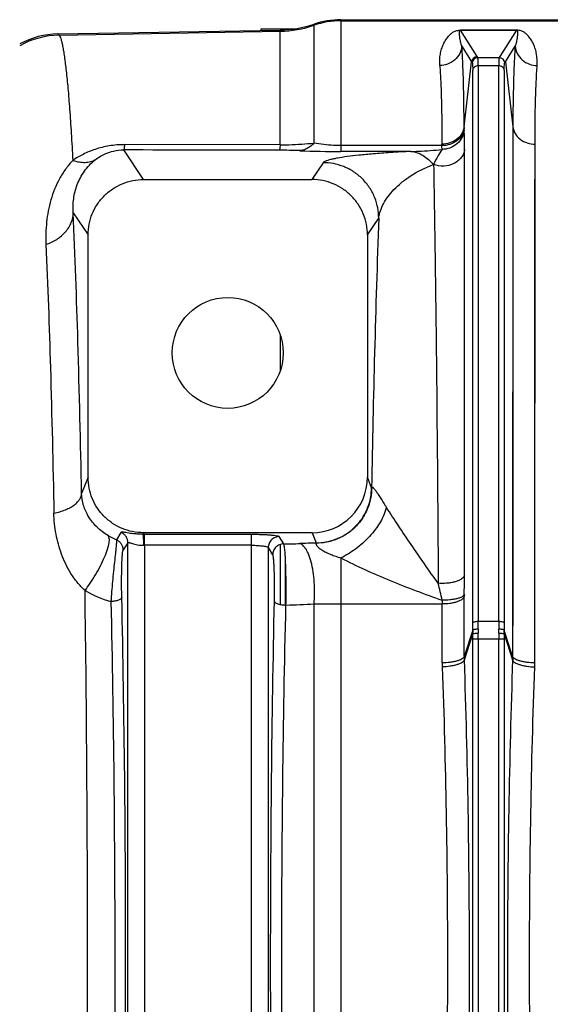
# Model space of a CAD drawing. Extents: x -1724 to 1181, y 2 to 1734.
# Tile 50 of 83: x -917 to -821, y 1455 to 1633. Entities that reach past the tile are written whole.
import ezdxf

# ---------------------------------------------------------------- set-up
doc = ezdxf.new("R2010")
doc.units = 0
doc.header["$LTSCALE"] = 65.395
doc.layers.get('0').update_dxf_attribs({"linetype": 'CONTINUOUS'})

msp = doc.modelspace()

# ---------------------------------------------------------------- linework, layer by layer
at = {"color": 9, "linetype": 'CONTINUOUS'}
for p, q in [((-859.1, 1632.93), (-859.1, 1609.15)), ((-859.1, 1632.72), (-571.49, 1632.72)), ((-909.91, 1630.15), (-870.05, 1630.85)), ((-870.05, 1610.35), (-870.05, 1631.05)), ((-868.49, 1631.14), (-868.49, 1631.28)), ((-863.94, 1610.67), (-863.94, 1632.12)), ((-837.54, 1631.05), (-837.54, 1631.02)), ((-837.54, 1631.05), (-827.45, 1631.05)), ((-834.55, 1626.26), (-837.54, 1631.02)), ((-827.45, 1631.02), (-837.54, 1631.02)), ((-827.45, 1631.02), (-830.44, 1626.26)), ((-827.45, 1631.02), (-827.45, 1631.05)), ((-909.91, 1630.15), (-910.12, 1630.35)), ((-837.29, 1628.13), (-835.55, 1625.35)), ((-829.44, 1625.35), (-827.7, 1628.13)), ((-836.9, 1613.6), (-835.55, 1625.35)), ((-834.44, 1626.09), (-834.55, 1626.26)), ((-834.44, 1626.09), (-830.55, 1626.09)), ((-830.44, 1626.26), (-830.55, 1626.09)), ((-829.44, 1625.35), (-828.09, 1613.6)), ((-835.33, 1524.13), (-835.33, 1623.83)), ((-834.34, 1624.59), (-834.34, 1524.42)), ((-830.65, 1624.59), (-834.34, 1624.59)), ((-830.65, 1524.42), (-830.65, 1624.59)), ((-829.66, 1623.83), (-829.66, 1524.13)), ((-836.9, 1613.33), (-836.9, 1613.6)), ((-828.09, 1613.6), (-828.14, 1518.06)), ((-894.68, 1604.09), (-898.25, 1609.43)), ((-840.88, 1610.21), (-859.1, 1610.21)), ((-846.5, 1609.15), (-859.1, 1609.15)), ((-840.88, 1610.21), (-840.88, 1610.47)), ((-836.84, 1532.67), (-836.8, 1609.51)), ((-836.81, 1604.96), (-836.8, 1609.51)), ((-824.16, 1516.91), (-824.11, 1610.47)), ((-862.28, 1607.13), (-864.31, 1604.09)), ((-842.44, 1606.78), (-842.39, 1606.8)), ((-836.81, 1600.2), (-836.81, 1604.96)), ((-828.1, 1602.85), (-828.11, 1592.94)), ((-836.82, 1595.21), (-836.81, 1600.2)), ((-824.13, 1584.99), (-824.12, 1599.94)), ((-907.33, 1598.09), (-904.67, 1594.09)), ((-854.32, 1594.09), (-852.28, 1597.15)), ((-836.82, 1587.25), (-836.82, 1595.21)), ((-836.83, 1578.71), (-836.82, 1587.25)), ((-824.14, 1561.56), (-824.13, 1584.99)), ((-836.83, 1563.16), (-836.83, 1578.71)), ((-870.05, 1576.11), (-870.05, 1569.53)), ((-836.84, 1532.67), (-836.83, 1563.16)), ((-824.15, 1527.78), (-824.14, 1561.56)), ((-904.67, 1550.39), (-905.84, 1547.47)), ((-853.57, 1548.51), (-854.32, 1550.39)), ((-898.74, 1540.43), (-899.55, 1539.1)), ((-894.81, 1540.11), (-894.69, 1540.39)), ((-894.5, 1540.11), (-875.19, 1540.11)), ((-875.19, 1385.54), (-875.19, 1540.11)), ((-864.3, 1540.39), (-863.56, 1538.54)), ((-897.49, 1538.59), (-898.35, 1537.28)), ((-897.49, 1387.06), (-897.49, 1538.59)), ((-894.5, 1538.12), (-894.5, 1387.53)), ((-875.19, 1538.12), (-894.5, 1538.12)), ((-869.41, 1538.37), (-870.2, 1539.69)), ((-870.05, 1538.26), (-870.05, 1527.44)), ((-872.2, 1537.7), (-872.2, 1387.95)), ((-872.2, 1537.7), (-871.4, 1536.38)), ((-869.1, 1527.34), (-869.1, 1535.89)), ((-859.1, 1535.83), (-859.1, 1389.81)), ((-863.94, 1398.08), (-863.94, 1527.56)), ((-859.1, 1527.53), (-840.84, 1527.53)), ((-840.83, 1516.91), (-840.84, 1527.53)), ((-836.85, 1518.06), (-836.86, 1528.9)), ((-824.16, 1516.91), (-824.15, 1527.78)), ((-834.34, 1524.42), (-830.65, 1524.42)), ((-835.34, 1522.82), (-836.85, 1518.06)), ((-836.84, 1517.43), (-835.34, 1522.16)), ((-828.14, 1518.06), (-829.65, 1522.82)), ((-829.65, 1522.16), (-828.15, 1517.43)), ((-835.34, 1404.46), (-835.34, 1521.19)), ((-829.65, 1521.19), (-835.34, 1521.19)), ((-834.34, 1521.19), (-834.34, 1404.46)), ((-830.65, 1404.46), (-830.65, 1521.19)), ((-829.65, 1521.19), (-829.65, 1404.46))]:
    msp.add_line(p, q, dxfattribs=at)
at = {"color": 6, "linetype": 'CONTINUOUS'}
for p, q in [((-859.1, 1632.93), (-571.49, 1632.93)), ((-910.12, 1630.35), (-870.05, 1631.05)), ((-870.05, 1610.34), (-898.11, 1610.39)), ((-894.68, 1604.09), (-864.31, 1604.09)), ((-904.67, 1550.39), (-904.67, 1594.09)), ((-854.32, 1594.09), (-854.32, 1550.39)), ((-864.3, 1540.39), (-894.69, 1540.39))]:
    msp.add_line(p, q, dxfattribs=at)
at = {"color": 7, "linetype": 'CONTINUOUS'}
msp.add_line((-873.49, 1630.99), (-873.49, 1631.28), dxfattribs=at)
at = {"color": 3, "linetype": 'CONTINUOUS'}
msp.add_line((-873.49, 1631.28), (-867.39, 1631.28), dxfattribs=at)
at = {"color": 2, "linetype": 'CONTINUOUS'}
for p, q in [((-894.5, 1538.12), (-894.5, 1540.11)), ((-828.06, 1517.27), (-828.06, 1517.91))]:
    msp.add_line(p, q, dxfattribs=at)
at = {"color": 9, "linetype": 'CONTINUOUS'}
for points in [[(-828.09, 1613.6), (-828.09, 1611.6), (-828.1, 1602.85)], [(-824.12, 1599.94), (-824.11, 1608.51), (-824.11, 1610.47)], [(-828.11, 1592.94), (-828.11, 1590.29), (-828.11, 1587.57), (-828.12, 1576.08)], [(-828.12, 1576.08), (-828.12, 1573.05), (-828.12, 1569.97), (-828.12, 1566.84), (-828.12, 1563.65), (-828.13, 1550.38)], [(-828.13, 1550.38), (-828.13, 1546.95), (-828.13, 1543.47), (-828.13, 1539.95), (-828.13, 1536.39), (-828.13, 1532.8), (-828.13, 1529.16), (-828.14, 1518.06)]]:
    msp.add_lwpolyline(points, dxfattribs=at)
at = {"color": 6, "linetype": 'CONTINUOUS'}
msp.add_circle((-879.49, 1572.82), 10, dxfattribs=at)
for centre, radius, start, end in [((-859.1, 1617.93), 14.99, 90.0002, 108.8559), ((-870.4, 1651.04), 19.99, 271.0008, 288.8559), ((-909.85, 1615.36), 15, 90.997, 118.432), ((-834.55, 1625.26), 1, 90.1672, 174.8091)]:
    msp.add_arc(centre, radius, start, end, dxfattribs=at)
at = {"color": 9, "linetype": 'CONTINUOUS'}
for centre, radius, start, end in [((-859.1, 1617.71), 15.01, 89.9998, 108.8338), ((-870.4, 1650.86), 20.01, 270.9992, 288.8338), ((-909.63, 1615.15), 15, 91.0729, 119.3939), ((-801.07, 1647.03), 40.73, 212.166, 212.4582), ((-834.44, 1625.08), 1, 90.1787, 174.8411), ((-830.55, 1625.08), 1, 5.1589, 89.8213), ((-863.91, 1647.03), 40.72, 327.5417, 327.834), ((-870.39, 1512.54), 96.84, 87.7133, 89.8834), ((-859.15, 1797.43), 188.28, 267.754, 270.0153), ((1810.6, 1502.55), 2664.56, 177.96542, 179.01167), ((-853.16, 1548.39), 0.419, 158.1966, 164.3971), ((-895.62, 1548.85), 10.51, 239.1827, 248.052), ((-870.27, 1659.26), 120.89, 270.4109, 271.7768), ((-859.54, 1313.99), 224.55, 91.0202, 91.7826), ((-1099.57, 1467.95), 265.66, 13.1114, 13.7878), ((-1205.57, 1532.76), 368.73, 359.4534, 359.9868), ((-895.58, 1546.26), 18.95, 239.4173, 254.7637), ((-801.99, 1528.9), 34.86, 179.4524, 180.0111), ((-870.33, 1615.8), 88.47, 270.8569, 274.1392), ((-859.24, 1839.72), 312.19, 269.1378, 270.027), ((-703.59, 1527.54), 137.25, 179.7208, 180.007), ((-925.12, 1524.13), 89.79, 359.1648, 359.9953), ((-947.15, 1524.44), 112.81, 359.2548, 359.9889), ((-719.96, 1524.42), 110.69, 180.004, 180.7523), ((-738.13, 1524.15), 91.53, 180.0126, 180.8273), ((-920.47, 1521.19), 85.13, 359.999, 0.6552), ((-939.43, 1521.19), 105.08, 359.9991, 0.5896), ((-725.55, 1521.19), 105.1, 179.4104, 180.0009), ((-744.52, 1521.19), 85.13, 179.3448, 180.001), ((-819.38, 1516.93), 21.46, 180.0501, 182.0155), ((-818.67, 1518.07), 18.19, 180.0163, 181.9938)]:
    msp.add_arc(centre, radius, start, end, dxfattribs=at)
at = {"color": 2, "linetype": 'CONTINUOUS'}
for centre, radius, start, end in [((-894.5, 1483.09), 57.02, 89.9998, 90.3084), ((-894.5, 1517.58), 20.53, 89.9997, 90.5137), ((-810.08, 1522.48), 25.26, 179.2238, 180.7272), ((-804.2, 1522.59), 30.16, 179.2664, 180.5998), ((-860.8, 1522.59), 30.16, 359.4007, 0.7331), ((-854.91, 1522.48), 25.26, 359.2729, 0.7762), ((-846.32, 1518.07), 18.19, 358.0062, 359.9837), ((-844.98, 1516.92), 20.82, 357.9627, 359.9879)]:
    msp.add_arc(centre, radius, start, end, dxfattribs=at)
at = {"color": 6, "linetype": 'CONTINUOUS'}
msp.add_ellipse((-864.33, 1550.42), major_axis=(-3.72, 9.33), ratio=0.995592, start_param=-3.519844, end_param=-1.95209, dxfattribs=at)
at = {"color": 9, "linetype": 'CONTINUOUS'}
for points, knots in [([(-841.27, 1624.67), (-841.32, 1625.35), (-841.27, 1626.37), (-840.96, 1627.64), (-840.64, 1628.5), (-840.23, 1629.28), (-839.8, 1629.86), (-839.39, 1630.29), (-839, 1630.6), (-838.59, 1630.83), (-838.1, 1631.01), (-837.75, 1631.05), (-837.54, 1631.05)], [0, 0, 0, 0, 0.253943, 0.370186, 0.480926, 0.587768, 0.693504, 0.747927, 0.806012, 0.874362, 0.920265, 1, 1, 1, 1]), ([(-837.29, 1628.13), (-837.38, 1628.4), (-837.49, 1628.8), (-837.6, 1629.33), (-837.67, 1629.71), (-837.71, 1630.06), (-837.73, 1630.35), (-837.74, 1630.58), (-837.73, 1630.71), (-837.71, 1630.82), (-837.69, 1630.89), (-837.66, 1630.96), (-837.61, 1631.01), (-837.56, 1631.02), (-837.54, 1631.02)], [0, 0, 0, 0, 0.281587, 0.412549, 0.537395, 0.656313, 0.769386, 0.823767, 0.876803, 0.902968, 0.929218, 0.956824, 0.973391, 1, 1, 1, 1]), ([(-827.45, 1631.02), (-827.43, 1631.02), (-827.38, 1631.01), (-827.33, 1630.96), (-827.3, 1630.89), (-827.28, 1630.82), (-827.26, 1630.71), (-827.25, 1630.58), (-827.26, 1630.35), (-827.28, 1630.06), (-827.32, 1629.71), (-827.39, 1629.33), (-827.5, 1628.8), (-827.61, 1628.4), (-827.7, 1628.13)], [0, 0, 0, 0, 0.026608, 0.043175, 0.070781, 0.097031, 0.123196, 0.176232, 0.230613, 0.343687, 0.462604, 0.587451, 0.718413, 1, 1, 1, 1]), ([(-823.72, 1624.67), (-823.67, 1625.35), (-823.72, 1626.37), (-824.03, 1627.64), (-824.35, 1628.5), (-824.76, 1629.28), (-825.19, 1629.86), (-825.6, 1630.29), (-825.99, 1630.6), (-826.4, 1630.83), (-826.89, 1631.01), (-827.24, 1631.05), (-827.45, 1631.05)], [0, 0, 0, 0, 0.253942, 0.370185, 0.480925, 0.587768, 0.693503, 0.747926, 0.806012, 0.874361, 0.920265, 1, 1, 1, 1]), ([(-909.91, 1630.15), (-909.84, 1630.08), (-909.72, 1629.86), (-909.56, 1629.44), (-909.4, 1628.86), (-909.24, 1628.13), (-909.09, 1627.24), (-908.86, 1625.75), (-908.59, 1623.5), (-908.28, 1620.35), (-907.98, 1616.6), (-907.69, 1612.26), (-907.51, 1609.18), (-907.42, 1607.55)], [0, 0, 0, 0, 0.013324, 0.032849, 0.058929, 0.09169, 0.131174, 0.177387, 0.289908, 0.428953, 0.59406, 0.78464, 1, 1, 1, 1]), ([(-837.29, 1628.13), (-837.34, 1627.68), (-837.61, 1626.75), (-838.53, 1625.59), (-839.82, 1624.84), (-840.8, 1624.67), (-841.27, 1624.67)], [0, 0, 0, 0, 0.235773, 0.49252, 0.753855, 1, 1, 1, 1]), ([(-836.9, 1613.6), (-836.9, 1616.31), (-836.94, 1620.16), (-837.11, 1625), (-837.22, 1627.14), (-837.29, 1628.13)], [0, 0, 0, 0, 0.558761, 0.794367, 1, 1, 1, 1]), ([(-827.7, 1628.13), (-827.77, 1627.14), (-827.88, 1625), (-828.05, 1620.16), (-828.09, 1616.31), (-828.09, 1613.6)], [0, 0, 0, 0, 0.205633, 0.441239, 1, 1, 1, 1]), ([(-827.7, 1628.13), (-827.65, 1627.68), (-827.38, 1626.75), (-826.46, 1625.59), (-825.17, 1624.84), (-824.19, 1624.67), (-823.72, 1624.67)], [0, 0, 0, 0, 0.235773, 0.49252, 0.753855, 1, 1, 1, 1]), ([(-835.43, 1625.17), (-835.42, 1625.16), (-835.41, 1625.11), (-835.39, 1625.02), (-835.37, 1624.9), (-835.35, 1624.67), (-835.34, 1624.31), (-835.33, 1624), (-835.33, 1623.83)], [0, 0, 0, 0, 0.044151, 0.111076, 0.201472, 0.315436, 0.613079, 1, 1, 1, 1]), ([(-834.34, 1624.59), (-834.34, 1624.79), (-834.34, 1625.13), (-834.36, 1625.53), (-834.38, 1625.78), (-834.39, 1625.91), (-834.41, 1626.01), (-834.43, 1626.07), (-834.44, 1626.09)], [0, 0, 0, 0, 0.387559, 0.68543, 0.799474, 0.889831, 0.956484, 1, 1, 1, 1]), ([(-830.55, 1626.09), (-830.56, 1626.07), (-830.58, 1626.01), (-830.6, 1625.91), (-830.61, 1625.78), (-830.63, 1625.53), (-830.65, 1625.13), (-830.65, 1624.79), (-830.65, 1624.59)], [0, 0, 0, 0, 0.043516, 0.110169, 0.200526, 0.314569, 0.612441, 1, 1, 1, 1]), ([(-829.66, 1623.83), (-829.66, 1624), (-829.65, 1624.31), (-829.64, 1624.67), (-829.62, 1624.9), (-829.6, 1625.02), (-829.58, 1625.11), (-829.57, 1625.16), (-829.55, 1625.17)], [0, 0, 0, 0, 0.386877, 0.684499, 0.798469, 0.88888, 0.955827, 1, 1, 1, 1]), ([(-841.27, 1624.67), (-841.2, 1623.69), (-841.09, 1621.61), (-840.92, 1616.88), (-840.88, 1613.11), (-840.88, 1610.47)], [0, 0, 0, 0, 0.205642, 0.441248, 1, 1, 1, 1]), ([(-834.34, 1624.59), (-834.46, 1624.59), (-834.7, 1624.56), (-835.02, 1624.4), (-835.25, 1624.14), (-835.32, 1623.93), (-835.33, 1623.83)], [0, 0, 0, 0, 0.25849, 0.525738, 0.777273, 1, 1, 1, 1]), ([(-829.66, 1623.83), (-829.67, 1623.93), (-829.74, 1624.14), (-829.97, 1624.4), (-830.29, 1624.56), (-830.53, 1624.59), (-830.65, 1624.59)], [0, 0, 0, 0, 0.222727, 0.474262, 0.74151, 1, 1, 1, 1]), ([(-824.11, 1610.47), (-824.11, 1613.11), (-824.07, 1616.88), (-823.9, 1621.61), (-823.79, 1623.69), (-823.72, 1624.67)], [0, 0, 0, 0, 0.55875, 0.794357, 1, 1, 1, 1]), ([(-836.9, 1613.6), (-836.95, 1613.19), (-837.23, 1612.33), (-838.16, 1611.28), (-839.45, 1610.62), (-840.41, 1610.47), (-840.88, 1610.47)], [0, 0, 0, 0, 0.225761, 0.478447, 0.744331, 1, 1, 1, 1]), ([(-836.9, 1613.33), (-836.95, 1612.92), (-837.23, 1612.06), (-838.16, 1611.02), (-839.45, 1610.35), (-840.41, 1610.21), (-840.88, 1610.21)], [0, 0, 0, 0, 0.225406, 0.477949, 0.743982, 1, 1, 1, 1]), ([(-836.89, 1612.99), (-836.94, 1612.54), (-837.21, 1611.62), (-838.13, 1610.46), (-839.42, 1609.7), (-840.4, 1609.53), (-840.87, 1609.53)], [0, 0, 0, 0, 0.235745, 0.492492, 0.753845, 1, 1, 1, 1]), ([(-836.89, 1612.99), (-836.89, 1613.02), (-836.9, 1613.13), (-836.9, 1613.24), (-836.9, 1613.33)], [0, 0, 0, 0, 0.20528, 1, 1, 1, 1]), ([(-836.8, 1609.51), (-836.8, 1610.18), (-836.81, 1611.34), (-836.85, 1612.5), (-836.89, 1612.99)], [0, 0, 0, 0, 0.570559, 1, 1, 1, 1]), ([(-828.09, 1613.6), (-828.04, 1613.19), (-827.76, 1612.33), (-826.83, 1611.28), (-825.54, 1610.62), (-824.58, 1610.47), (-824.11, 1610.47)], [0, 0, 0, 0, 0.225684, 0.478336, 0.744247, 1, 1, 1, 1]), ([(-898.11, 1610.38), (-899.03, 1610.38), (-900.83, 1610.24), (-903.34, 1609.62), (-905.53, 1608.71), (-906.83, 1607.95), (-907.42, 1607.55)], [0, 0, 0, 0, 0.28179, 0.545092, 0.783193, 1, 1, 1, 1]), ([(-903.35, 1607.68), (-902.77, 1608.13), (-901.71, 1608.76), (-899.96, 1609.32), (-898.86, 1609.44), (-898.25, 1609.43)], [0, 0, 0, 0, 0.399311, 0.664939, 1, 1, 1, 1]), ([(-898.11, 1610.38), (-898.12, 1610.26), (-898.14, 1610.03), (-898.17, 1609.75), (-898.2, 1609.57), (-898.22, 1609.48), (-898.24, 1609.44), (-898.25, 1609.43)], [0, 0, 0, 0, 0.39492, 0.695024, 0.895889, 0.959589, 1, 1, 1, 1]), ([(-870.05, 1610.35), (-870.06, 1610.22), (-870.08, 1609.99), (-870.11, 1609.73), (-870.14, 1609.56), (-870.15, 1609.48), (-870.17, 1609.42), (-870.18, 1609.39), (-870.19, 1609.37)], [0, 0, 0, 0, 0.39332, 0.693726, 0.807065, 0.89558, 0.959592, 1, 1, 1, 1]), ([(-870.05, 1610.35), (-869.52, 1610.35), (-868.22, 1610.37), (-866.18, 1610.47), (-864.67, 1610.59), (-863.94, 1610.67)], [0, 0, 0, 0, 0.259693, 0.639751, 1, 1, 1, 1]), ([(-863.94, 1610.67), (-864.13, 1610.47), (-864.51, 1610.11), (-865.16, 1609.68), (-865.83, 1609.4), (-866.3, 1609.31), (-866.53, 1609.3)], [0, 0, 0, 0, 0.272652, 0.529433, 0.770809, 1, 1, 1, 1]), ([(-859.1, 1610.21), (-859.54, 1610.21), (-861.16, 1610.25), (-862.78, 1610.44), (-863.94, 1610.67)], [0, 0, 0, 0, 0.271574, 1, 1, 1, 1]), ([(-846.5, 1609.15), (-847.73, 1609.1), (-849.99, 1608.97), (-853.1, 1608.75), (-855.71, 1608.5), (-857.85, 1608.25), (-859.36, 1608.02), (-860.36, 1607.83), (-860.96, 1607.7), (-861.45, 1607.56), (-861.83, 1607.43), (-862.1, 1607.3), (-862.24, 1607.19), (-862.28, 1607.13)], [0, 0, 0, 0, 0.230712, 0.424114, 0.586198, 0.720467, 0.828642, 0.873151, 0.911274, 0.942976, 0.968228, 0.98709, 1, 1, 1, 1]), ([(-846.5, 1609.15), (-846.03, 1609.16), (-844.15, 1609.22), (-842.27, 1609.37), (-840.87, 1609.53)], [0, 0, 0, 0, 0.248488, 1, 1, 1, 1]), ([(-846.5, 1609.15), (-846.11, 1609.13), (-845.33, 1608.98), (-844.24, 1608.46), (-843.26, 1607.71), (-842.7, 1607.1), (-842.44, 1606.78)], [0, 0, 0, 0, 0.241162, 0.48809, 0.741827, 1, 1, 1, 1]), ([(-840.87, 1609.53), (-841.14, 1609.13), (-841.68, 1608.24), (-842.16, 1607.31), (-842.39, 1606.8)], [0, 0, 0, 0, 0.460678, 1, 1, 1, 1]), ([(-836.8, 1609.51), (-836.83, 1609.25), (-836.97, 1608.73), (-837.4, 1608.01), (-838, 1607.41), (-839.02, 1606.77), (-840.55, 1606.4), (-841.81, 1606.58), (-842.39, 1606.8)], [0, 0, 0, 0, 0.112318, 0.228089, 0.348746, 0.474559, 0.736197, 1, 1, 1, 1]), ([(-840.87, 1609.53), (-840.87, 1609.57), (-840.88, 1609.8), (-840.88, 1610.03), (-840.88, 1610.21)], [0, 0, 0, 0, 0.205193, 1, 1, 1, 1]), ([(-907.42, 1607.55), (-907.9, 1607.05), (-908.77, 1605.99), (-910.23, 1603.66), (-911.25, 1601.09), (-911.88, 1598.44), (-912.17, 1596.43), (-912.3, 1594.4), (-912.28, 1593.05), (-912.26, 1592.38)], [0, 0, 0, 0, 0.126047, 0.252384, 0.503449, 0.628187, 0.752358, 0.876166, 1, 1, 1, 1]), ([(-907.42, 1607.55), (-907.05, 1607.42), (-906.32, 1607.23), (-905.23, 1607.15), (-904.23, 1607.29), (-903.62, 1607.53), (-903.35, 1607.68)], [0, 0, 0, 0, 0.27854, 0.538051, 0.777767, 1, 1, 1, 1]), ([(-907.33, 1598.09), (-907.4, 1598.93), (-907.35, 1600.66), (-906.72, 1603.25), (-905.41, 1605.7), (-904.1, 1607.09), (-903.35, 1607.68)], [0, 0, 0, 0, 0.235095, 0.478427, 0.733773, 1, 1, 1, 1]), ([(-852.28, 1597.15), (-852.29, 1597.75), (-852.4, 1599.01), (-852.94, 1600.87), (-853.87, 1602.65), (-855.17, 1604.25), (-856.76, 1605.55), (-858.55, 1606.48), (-860.41, 1607.01), (-861.67, 1607.13), (-862.28, 1607.13)], [0, 0, 0, 0, 0.116444, 0.239891, 0.368504, 0.499878, 0.631272, 0.759942, 0.883469, 1, 1, 1, 1]), ([(-852.28, 1597.15), (-852.23, 1597.58), (-852.02, 1598.48), (-851.44, 1599.78), (-850.61, 1601.07), (-849.53, 1602.33), (-848.2, 1603.56), (-845.92, 1605.24), (-843.91, 1606.25), (-842.44, 1606.78)], [0, 0, 0, 0, 0.092275, 0.190406, 0.296194, 0.411049, 0.536373, 0.674049, 1, 1, 1, 1]), ([(-842.39, 1606.8), (-842.3, 1601.69), (-842.12, 1590.61), (-841.81, 1565.43), (-841.65, 1545.36), (-841.56, 1531.26)], [0, 0, 0, 0, 0.202789, 0.440201, 1, 1, 1, 1]), ([(-912.26, 1592.38), (-911.58, 1592.61), (-910.28, 1593.22), (-908.68, 1594.57), (-907.62, 1596.25), (-907.35, 1597.49), (-907.33, 1598.09)], [0, 0, 0, 0, 0.268975, 0.53247, 0.777436, 1, 1, 1, 1]), ([(-905.84, 1547.47), (-906.02, 1556.59), (-906.41, 1573.47), (-907, 1590.34), (-907.33, 1598.09)], [0, 0, 0, 0, 0.540716, 1, 1, 1, 1]), ([(-912.26, 1592.38), (-911.93, 1584.96), (-911.38, 1568.8), (-911, 1552.64), (-910.83, 1543.89)], [0, 0, 0, 0, 0.459278, 1, 1, 1, 1]), ([(-910.83, 1543.89), (-910.11, 1544.05), (-909.1, 1544.34), (-907.89, 1544.92), (-907.15, 1545.39), (-906.58, 1545.9), (-906.17, 1546.42), (-905.92, 1546.94), (-905.85, 1547.3), (-905.84, 1547.47)], [0, 0, 0, 0, 0.33502, 0.484604, 0.618232, 0.734693, 0.835256, 0.922386, 1, 1, 1, 1]), ([(-901.01, 1539.82), (-901.76, 1540.27), (-903.1, 1541.3), (-904.62, 1543.19), (-905.57, 1545.26), (-905.81, 1546.73), (-905.84, 1547.47)], [0, 0, 0, 0, 0.280837, 0.531157, 0.766151, 1, 1, 1, 1]), ([(-863.56, 1538.54), (-862.95, 1538.55), (-861.7, 1538.67), (-859.84, 1539.2), (-858.05, 1540.13), (-856.45, 1541.43), (-855.15, 1543.02), (-854.23, 1544.8), (-853.69, 1546.65), (-853.57, 1547.9), (-853.57, 1548.51)], [0, 0, 0, 0, 0.116808, 0.240583, 0.369433, 0.500905, 0.632234, 0.760683, 0.883872, 1, 1, 1, 1]), ([(-853.55, 1548.55), (-853.55, 1547.94), (-853.66, 1546.68), (-854.19, 1544.82), (-855.12, 1543.02), (-856.41, 1541.41), (-858.01, 1540.11), (-859.81, 1539.17), (-861.67, 1538.62), (-862.93, 1538.5), (-863.54, 1538.5)], [0, 0, 0, 0, 0.116207, 0.239532, 0.36814, 0.499603, 0.631132, 0.759924, 0.883509, 1, 1, 1, 1]), ([(-853.55, 1548.55), (-853.54, 1548.57), (-853.53, 1548.61), (-853.46, 1548.63), (-853.38, 1548.6), (-853.3, 1548.54), (-853.19, 1548.43), (-853, 1548.21), (-852.72, 1547.83), (-852.34, 1547.25), (-851.9, 1546.55), (-851.41, 1545.77), (-851.07, 1545.22), (-850.89, 1544.94)], [0, 0, 0, 0, 0.013771, 0.025546, 0.040889, 0.063628, 0.095488, 0.13726, 0.251259, 0.402924, 0.584373, 0.786139, 1, 1, 1, 1]), ([(-905.22, 1529.94), (-905.47, 1530.18), (-905.96, 1530.66), (-906.84, 1531.67), (-907.79, 1533.02), (-908.72, 1534.72), (-909.71, 1537.06), (-910.54, 1540.12), (-910.8, 1542.63), (-910.83, 1543.89)], [0, 0, 0, 0, 0.067047, 0.132858, 0.261315, 0.386714, 0.510183, 0.754563, 1, 1, 1, 1]), ([(-850.89, 1544.94), (-851.12, 1544.04), (-851.96, 1542.14), (-853.9, 1539.59), (-856.34, 1537.41), (-858.18, 1536.28), (-859.1, 1535.83)], [0, 0, 0, 0, 0.223341, 0.487333, 0.757862, 1, 1, 1, 1]), ([(-841.56, 1531.26), (-843.23, 1533.57), (-845.65, 1537.05), (-848.72, 1541.63), (-850.18, 1543.87), (-850.89, 1544.94)], [0, 0, 0, 0, 0.515544, 0.767049, 1, 1, 1, 1]), ([(-894.81, 1540.11), (-895.08, 1540.11), (-895.61, 1540.12), (-896.36, 1540.18), (-897.03, 1540.26), (-897.59, 1540.35), (-898.04, 1540.43), (-898.38, 1540.47), (-898.59, 1540.49), (-898.7, 1540.47), (-898.73, 1540.44), (-898.74, 1540.43)], [0, 0, 0, 0, 0.207438, 0.40026, 0.571067, 0.715524, 0.831179, 0.91668, 0.971748, 0.988601, 1, 1, 1, 1]), ([(-897.49, 1538.59), (-897.49, 1538.77), (-897.55, 1539.16), (-897.8, 1539.7), (-898.2, 1540.15), (-898.55, 1540.36), (-898.74, 1540.43)], [0, 0, 0, 0, 0.235548, 0.487738, 0.746488, 1, 1, 1, 1]), ([(-875.19, 1540.11), (-874.88, 1540.11), (-874.26, 1540.1), (-873.36, 1540.08), (-872.52, 1540.04), (-871.79, 1539.99), (-871.17, 1539.93), (-870.75, 1539.87), (-870.49, 1539.82), (-870.35, 1539.78), (-870.26, 1539.74), (-870.21, 1539.71), (-870.2, 1539.69)], [0, 0, 0, 0, 0.187564, 0.368372, 0.535945, 0.684325, 0.808324, 0.90374, 0.939767, 0.967703, 0.987575, 1, 1, 1, 1]), ([(-905.22, 1529.94), (-904.9, 1530.38), (-904.24, 1531.31), (-903.31, 1532.79), (-902.44, 1534.37), (-901.71, 1535.91), (-901.25, 1537.13), (-901, 1537.99), (-900.89, 1538.51), (-900.83, 1538.96), (-900.84, 1539.39), (-900.91, 1539.69), (-901.01, 1539.82)], [0, 0, 0, 0, 0.147101, 0.309903, 0.4779, 0.637396, 0.774955, 0.832396, 0.881465, 0.922049, 0.954667, 1, 1, 1, 1]), ([(-899.55, 1539.1), (-899.54, 1539.05), (-899.54, 1538.91), (-899.55, 1538.65), (-899.58, 1538.28), (-899.62, 1537.82), (-899.68, 1537.26), (-899.78, 1536.35), (-899.92, 1535.07), (-900.1, 1533.39), (-900.28, 1531.59), (-900.43, 1529.78), (-900.52, 1528.57), (-900.56, 1527.97)], [0, 0, 0, 0, 0.013874, 0.037378, 0.070331, 0.112324, 0.162758, 0.220859, 0.356319, 0.510496, 0.674742, 0.840599, 1, 1, 1, 1]), ([(-898.35, 1537.28), (-898.35, 1537.46), (-898.41, 1537.83), (-898.64, 1538.36), (-899.03, 1538.81), (-899.37, 1539.02), (-899.55, 1539.1)], [0, 0, 0, 0, 0.234702, 0.486221, 0.745087, 1, 1, 1, 1]), ([(-897.49, 1538.59), (-897.49, 1538.6), (-897.47, 1538.62), (-897.41, 1538.63), (-897.34, 1538.62), (-897.24, 1538.6), (-897.13, 1538.57), (-896.93, 1538.51), (-896.64, 1538.42), (-896.23, 1538.3), (-895.76, 1538.2), (-895.23, 1538.13), (-894.87, 1538.11), (-894.68, 1538.11)], [0, 0, 0, 0, 0.012938, 0.030365, 0.055374, 0.088796, 0.130738, 0.180841, 0.303415, 0.451908, 0.62109, 0.805872, 1, 1, 1, 1]), ([(-875.19, 1538.12), (-874.82, 1538.12), (-874.28, 1538.1), (-873.59, 1538.05), (-873.15, 1538), (-872.78, 1537.94), (-872.49, 1537.87), (-872.3, 1537.81), (-872.21, 1537.74), (-872.2, 1537.7)], [0, 0, 0, 0, 0.363714, 0.529348, 0.676385, 0.799732, 0.895706, 0.961901, 1, 1, 1, 1]), ([(-870.2, 1539.69), (-870.45, 1539.69), (-870.97, 1539.59), (-871.65, 1539.15), (-872.09, 1538.47), (-872.19, 1537.95), (-872.2, 1537.7)], [0, 0, 0, 0, 0.240284, 0.500397, 0.76026, 1, 1, 1, 1]), ([(-863.94, 1527.56), (-863.89, 1528.1), (-863.82, 1529.24), (-863.84, 1531.02), (-864, 1532.87), (-864.32, 1534.62), (-864.7, 1535.95), (-865.08, 1536.84), (-865.36, 1537.37), (-865.65, 1537.79), (-866, 1538.18), (-866.32, 1538.38), (-866.53, 1538.43)], [0, 0, 0, 0, 0.139016, 0.294952, 0.458307, 0.615936, 0.754461, 0.813427, 0.864711, 0.90824, 0.94461, 1, 1, 1, 1]), ([(-863.54, 1538.5), (-863.56, 1538.49), (-863.6, 1538.44), (-863.6, 1538.34), (-863.56, 1538.22), (-863.47, 1538.07), (-863.32, 1537.9), (-863.11, 1537.7), (-862.85, 1537.49), (-862.4, 1537.19), (-861.76, 1536.84), (-860.92, 1536.46), (-860.02, 1536.12), (-859.41, 1535.93), (-859.1, 1535.83)], [0, 0, 0, 0, 0.01373, 0.029912, 0.052408, 0.083837, 0.12574, 0.178609, 0.241696, 0.31323, 0.473206, 0.645043, 0.821662, 1, 1, 1, 1]), ([(-898.59, 1528.75), (-898.6, 1529.21), (-898.62, 1530.13), (-898.63, 1531.52), (-898.62, 1532.91), (-898.59, 1534.21), (-898.56, 1535.21), (-898.52, 1535.91), (-898.49, 1536.34), (-898.46, 1536.69), (-898.43, 1536.96), (-898.4, 1537.14), (-898.37, 1537.23), (-898.36, 1537.26), (-898.35, 1537.28)], [0, 0, 0, 0, 0.159202, 0.32504, 0.489855, 0.645326, 0.782374, 0.841035, 0.891665, 0.93332, 0.965412, 0.987571, 0.994965, 1, 1, 1, 1]), ([(-859.1, 1535.83), (-857.67, 1535.09), (-854.73, 1533.68), (-848.66, 1531.06), (-843.99, 1529.31), (-840.84, 1528.21)], [0, 0, 0, 0, 0.24351, 0.494756, 1, 1, 1, 1]), ([(-836.84, 1532.67), (-836.9, 1532.41), (-837.26, 1532.05), (-837.87, 1531.74), (-838.52, 1531.51), (-839.26, 1531.35), (-840.29, 1531.22), (-841.06, 1531.22), (-841.56, 1531.26)], [0, 0, 0, 0, 0.153689, 0.266238, 0.401145, 0.551319, 0.707155, 1, 1, 1, 1]), ([(-905.22, 1395.7), (-905.07, 1406.65), (-904.84, 1429.02), (-904.73, 1462.82), (-904.84, 1496.63), (-905.07, 1519), (-905.22, 1529.94)], [0, 0, 0, 0, 0.244587, 0.5, 0.755413, 1, 1, 1, 1]), ([(-836.86, 1529.24), (-836.88, 1529.16), (-837, 1529), (-837.29, 1528.8), (-837.69, 1528.62), (-838.22, 1528.47), (-838.82, 1528.35), (-839.71, 1528.23), (-840.38, 1528.21), (-840.84, 1528.21)], [0, 0, 0, 0, 0.057782, 0.137307, 0.242733, 0.37257, 0.521267, 0.680909, 1, 1, 1, 1]), ([(-898.59, 1528.75), (-898.61, 1528.65), (-898.73, 1528.48), (-898.96, 1528.33), (-899.21, 1528.21), (-899.52, 1528.11), (-899.97, 1528.01), (-900.32, 1527.98), (-900.56, 1527.97)], [0, 0, 0, 0, 0.14482, 0.249022, 0.375746, 0.521776, 0.679926, 1, 1, 1, 1]), ([(-900.56, 1527.97), (-900.32, 1517.34), (-899.97, 1495.62), (-899.8, 1462.82), (-899.97, 1430.02), (-900.32, 1408.31), (-900.56, 1397.67)], [0, 0, 0, 0, 0.244927, 0.5, 0.755073, 1, 1, 1, 1]), ([(-898.59, 1396.89), (-898.36, 1407.66), (-898.01, 1429.63), (-897.84, 1462.82), (-898.01, 1496.01), (-898.36, 1517.99), (-898.59, 1528.75)], [0, 0, 0, 0, 0.244926, 0.5, 0.755074, 1, 1, 1, 1]), ([(-871.14, 1528.11), (-871.37, 1517.44), (-871.71, 1495.68), (-871.88, 1462.82), (-871.71, 1429.97), (-871.37, 1408.21), (-871.14, 1397.54)], [0, 0, 0, 0, 0.245104, 0.5, 0.754896, 1, 1, 1, 1]), ([(-836.86, 1528.9), (-836.91, 1528.69), (-837.18, 1528.39), (-837.66, 1528.11), (-838.17, 1527.9), (-838.78, 1527.73), (-839.68, 1527.57), (-840.37, 1527.53), (-840.84, 1527.53)], [0, 0, 0, 0, 0.146956, 0.252357, 0.379887, 0.525568, 0.682676, 1, 1, 1, 1]), ([(-869, 1398.31), (-869.26, 1408.85), (-869.64, 1430.35), (-869.82, 1462.82), (-869.64, 1495.29), (-869.26, 1516.8), (-869, 1527.34)], [0, 0, 0, 0, 0.245116, 0.5, 0.754884, 1, 1, 1, 1]), ([(-835.33, 1524.13), (-835.32, 1524.17), (-835.25, 1524.23), (-835.13, 1524.29), (-834.95, 1524.36), (-834.68, 1524.4), (-834.46, 1524.42), (-834.34, 1524.42)], [0, 0, 0, 0, 0.13628, 0.240068, 0.367718, 0.675232, 1, 1, 1, 1]), ([(-830.65, 1524.42), (-830.53, 1524.42), (-830.31, 1524.4), (-830.04, 1524.36), (-829.86, 1524.29), (-829.74, 1524.23), (-829.67, 1524.17), (-829.66, 1524.13)], [0, 0, 0, 0, 0.324768, 0.632282, 0.759932, 0.86372, 1, 1, 1, 1]), ([(-836.85, 1518.06), (-836.88, 1517.98), (-836.99, 1517.81), (-837.26, 1517.6), (-837.66, 1517.4), (-838.18, 1517.23), (-838.78, 1517.09), (-839.68, 1516.95), (-840.37, 1516.91), (-840.83, 1516.91)], [0, 0, 0, 0, 0.058603, 0.137033, 0.240299, 0.367902, 0.51536, 0.675397, 1, 1, 1, 1]), ([(-836.84, 1517.43), (-836.87, 1517.35), (-836.98, 1517.18), (-837.25, 1516.96), (-837.65, 1516.76), (-838.16, 1516.57), (-838.77, 1516.41), (-839.66, 1516.25), (-840.36, 1516.19), (-840.82, 1516.18)], [0, 0, 0, 0, 0.058508, 0.13728, 0.241011, 0.368988, 0.516596, 0.676501, 1, 1, 1, 1]), ([(-836.84, 1408.21), (-836.53, 1417.19), (-836.07, 1435.4), (-835.84, 1462.82), (-836.07, 1490.25), (-836.53, 1508.45), (-836.84, 1517.43)], [0, 0, 0, 0, 0.246782, 0.5, 0.753218, 1, 1, 1, 1]), ([(-828.15, 1517.43), (-828.46, 1508.45), (-828.92, 1490.25), (-829.15, 1462.82), (-828.92, 1435.4), (-828.46, 1417.19), (-828.15, 1408.21)], [0, 0, 0, 0, 0.246782, 0.5, 0.753218, 1, 1, 1, 1]), ([(-840.82, 1516.18), (-840.51, 1507.4), (-840.05, 1489.62), (-839.82, 1462.82), (-840.05, 1436.03), (-840.51, 1418.24), (-840.82, 1409.47)], [0, 0, 0, 0, 0.246784, 0.499999, 0.753214, 1, 1, 1, 1]), ([(-824.17, 1409.47), (-824.48, 1418.24), (-824.94, 1436.03), (-825.17, 1462.82), (-824.94, 1489.62), (-824.48, 1507.4), (-824.17, 1516.18)], [0, 0, 0, 0, 0.246784, 0.499999, 0.753214, 1, 1, 1, 1])]:
    msp.add_open_spline(points, degree=3, knots=knots, dxfattribs=at)
at = {"color": 6, "linetype": 'CONTINUOUS'}
msp.add_open_spline([(-870.19, 1609.37), (-879.54, 1609.4), (-888.89, 1609.41), (-898.25, 1609.43)], degree=3, dxfattribs=at)
for points, knots in [([(-904.67, 1594.09), (-904.67, 1594.74), (-904.54, 1596.05), (-903.97, 1597.94), (-903.04, 1599.68), (-901.79, 1601.2), (-900.27, 1602.45), (-898.53, 1603.38), (-896.64, 1603.96), (-895.33, 1604.09), (-894.68, 1604.09)], [0, 0, 0, 0, 0.125001, 0.250001, 0.375001, 0.500001, 0.625001, 0.750001, 0.875, 1, 1, 1, 1]), ([(-854.32, 1594.09), (-854.32, 1594.74), (-854.45, 1596.05), (-855.02, 1597.94), (-855.95, 1599.68), (-857.2, 1601.2), (-858.72, 1602.45), (-860.46, 1603.38), (-862.35, 1603.96), (-863.66, 1604.09), (-864.31, 1604.09)], [0, 0, 0, 0, 0.125, 0.25, 0.375001, 0.5, 0.625, 0.75, 0.875, 1, 1, 1, 1]), ([(-894.69, 1540.39), (-895.35, 1540.39), (-896.66, 1540.51), (-898.54, 1541.09), (-900.28, 1542.02), (-901.8, 1543.28), (-903.05, 1544.8), (-903.97, 1546.54), (-904.54, 1548.43), (-904.67, 1549.74), (-904.67, 1550.39)], [0, 0, 0, 0, 0.125002, 0.249998, 0.375005, 0.500006, 0.625004, 0.750003, 0.874998, 1, 1, 1, 1])]:
    msp.add_open_spline(points, degree=3, knots=knots, dxfattribs=at)
at = {"color": 2, "linetype": 'CONTINUOUS'}
for points, knots in [([(-894.81, 1540.11), (-894.79, 1540.09), (-894.78, 1540.02), (-894.76, 1539.9), (-894.74, 1539.7), (-894.72, 1539.45), (-894.7, 1539.15), (-894.69, 1538.7), (-894.68, 1538.35), (-894.68, 1538.11)], [0, 0, 0, 0, 0.032074, 0.096259, 0.194706, 0.324157, 0.479042, 0.649904, 1, 1, 1, 1]), ([(-869.41, 1538.37), (-869.67, 1538.37), (-870.19, 1538.27), (-870.85, 1537.82), (-871.3, 1537.16), (-871.4, 1536.64), (-871.4, 1536.38)], [0, 0, 0, 0, 0.250127, 0.500397, 0.750434, 1, 1, 1, 1]), ([(-869, 1527.34), (-868.99, 1527.94), (-868.97, 1529.16), (-868.97, 1531), (-868.99, 1532.81), (-869.04, 1534.48), (-869.09, 1535.75), (-869.15, 1536.63), (-869.19, 1537.17), (-869.24, 1537.61), (-869.29, 1537.96), (-869.33, 1538.18), (-869.37, 1538.31), (-869.4, 1538.36), (-869.41, 1538.37)], [0, 0, 0, 0, 0.162903, 0.332031, 0.498145, 0.652175, 0.785729, 0.842508, 0.891569, 0.93226, 0.964066, 0.986643, 0.994447, 1, 1, 1, 1]), ([(-871.4, 1536.38), (-871.39, 1536.35), (-871.36, 1536.25), (-871.33, 1536.07), (-871.29, 1535.81), (-871.26, 1535.48), (-871.23, 1535.07), (-871.2, 1534.41), (-871.16, 1533.46), (-871.13, 1532.21), (-871.12, 1530.85), (-871.12, 1529.47), (-871.13, 1528.56), (-871.14, 1528.11)], [0, 0, 0, 0, 0.013071, 0.03552, 0.067259, 0.10792, 0.156974, 0.213765, 0.347377, 0.501495, 0.667713, 0.836953, 1, 1, 1, 1]), ([(-871.14, 1528.1), (-871.13, 1527.99), (-870.99, 1527.82), (-870.74, 1527.67), (-870.46, 1527.55), (-870.12, 1527.45), (-869.64, 1527.36), (-869.26, 1527.34), (-869, 1527.34)], [0, 0, 0, 0, 0.141468, 0.246497, 0.375312, 0.523847, 0.683616, 1, 1, 1, 1]), ([(-834.35, 1522.97), (-834.47, 1522.97), (-834.69, 1522.97), (-834.99, 1522.94), (-835.2, 1522.9), (-835.31, 1522.86), (-835.34, 1522.84), (-835.34, 1522.82)], [0, 0, 0, 0, 0.340833, 0.659432, 0.887772, 0.957173, 1, 1, 1, 1]), ([(-835.34, 1522.16), (-835.34, 1522.17), (-835.3, 1522.19), (-835.23, 1522.2), (-835.14, 1522.22), (-834.96, 1522.24), (-834.69, 1522.26), (-834.47, 1522.27), (-834.35, 1522.27)], [0, 0, 0, 0, 0.040525, 0.110511, 0.209146, 0.333621, 0.643493, 1, 1, 1, 1]), ([(-829.65, 1522.82), (-829.65, 1522.84), (-829.68, 1522.86), (-829.79, 1522.9), (-830, 1522.94), (-830.3, 1522.97), (-830.52, 1522.97), (-830.64, 1522.97)], [0, 0, 0, 0, 0.042827, 0.112228, 0.340568, 0.659167, 1, 1, 1, 1]), ([(-830.64, 1522.27), (-830.52, 1522.27), (-830.3, 1522.26), (-830.03, 1522.24), (-829.85, 1522.22), (-829.76, 1522.2), (-829.69, 1522.19), (-829.65, 1522.17), (-829.65, 1522.16)], [0, 0, 0, 0, 0.356478, 0.666339, 0.790825, 0.889475, 0.959472, 1, 1, 1, 1]), ([(-828.15, 1517.43), (-828.12, 1517.35), (-828.01, 1517.18), (-827.74, 1516.96), (-827.34, 1516.76), (-826.83, 1516.57), (-826.22, 1516.41), (-825.33, 1516.25), (-824.63, 1516.19), (-824.17, 1516.18)], [0, 0, 0, 0, 0.058513, 0.13729, 0.241026, 0.369004, 0.516611, 0.676512, 1, 1, 1, 1]), ([(-824.16, 1516.91), (-824.62, 1516.91), (-825.31, 1516.95), (-826.21, 1517.09), (-826.81, 1517.23), (-827.33, 1517.4), (-827.73, 1517.6), (-828, 1517.81), (-828.11, 1517.98), (-828.14, 1518.06)], [0, 0, 0, 0, 0.324601, 0.484638, 0.632096, 0.7597, 0.862966, 0.941397, 1, 1, 1, 1])]:
    msp.add_open_spline(points, degree=3, knots=knots, dxfattribs=at)
at = {"color": 9, "linetype": 'CONTINUOUS'}
msp.add_open_spline([(-863.56, 1538.54), (-863.56, 1538.53), (-863.55, 1538.51), (-863.54, 1538.5)], degree=3, dxfattribs=at)

doc.saveas('drawing.dxf')
